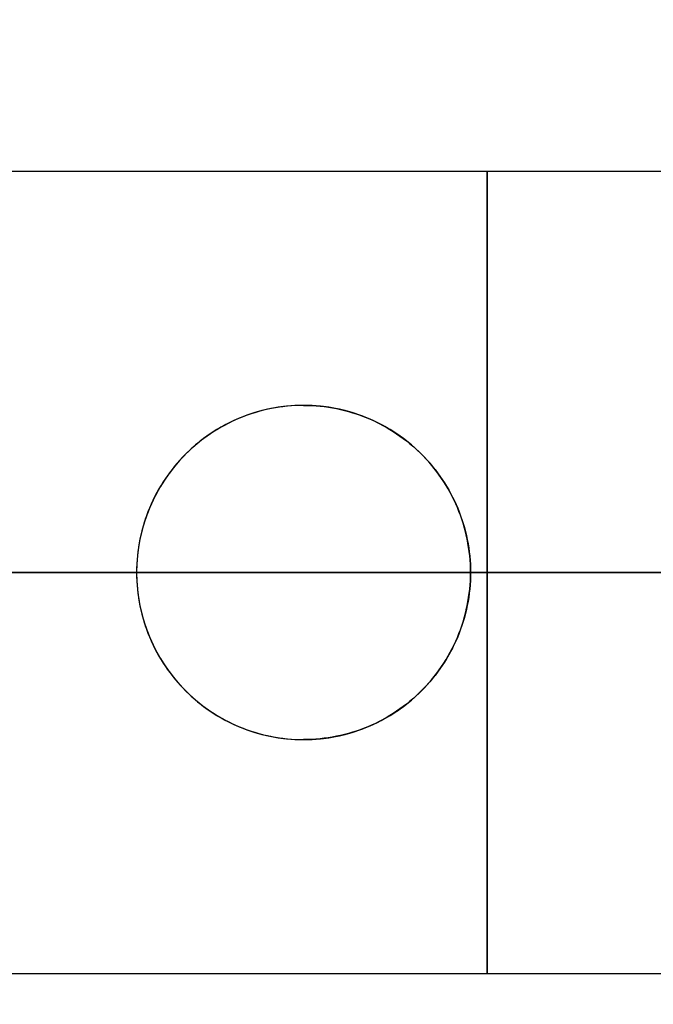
# Model space of a CAD drawing. Header units: millimetres. Extents: x 3072 to 3775, y 654 to 683.
# Tile 228 of 256: x 3729.64 to 3734.39, y 665.1 to 672.46. Entities that reach past the tile are written whole.
import ezdxf

# ---------------------------------------------------------------- set-up
doc = ezdxf.new("R2010")
doc.units = ezdxf.units.MM
doc.layers.add('METAL NEGRO', color=7, linetype='Continuous')

msp = doc.modelspace()

# ---------------------------------------------------------------- linework, layer by layer
at = {"layer": 'METAL NEGRO'}
for p, q in [((3728.7696, 668.329, 20.2511), (3734.7696, 668.329, 20.2511)), ((3728.7696, 668.329, 14.2511), (3730.5196, 668.329, 14.2511)), ((3730.5196, 668.329, 7.885), (3730.5196, 668.329, 14.2511)), ((3733.0196, 668.329, 8.5652), (3733.0196, 668.329, 14.2511)), ((3733.0196, 668.329, 14.2511), (3737.0771, 668.329, 14.2511))]:
    msp.add_line(p, q, dxfattribs=at)
at = {"layer": 'METAL NEGRO', "extrusion": (1, 0, 0)}
for start, end in [(0, 180), (180, 0)]:
    msp.add_arc((668.329, 17.2511, 3733.1446), 3, start, end, dxfattribs=at)
at = {"layer": 'METAL NEGRO'}
for centre, start, end in [((3731.7696, 668.329, 11.2045), 90, 270), ((3731.7696, 668.329, 11.3719), 270, 90)]:
    msp.add_arc(centre, 1.25, start, end, dxfattribs=at)
at = {"layer": 'METAL NEGRO', "extrusion": (0, -1, 0)}
for start, end in [(270, 278.75293), (34.10278, 90), (291.68881, 325.89722)]:
    msp.add_arc((3728.7696, 19.2511, -668.329), 11.5, start, end, dxfattribs=at)
at = {"layer": 'METAL NEGRO'}
for points, weights in [([(3728.7696, 679.829, 19.2511), (3738.2019, 679.829, 19.2511), (3740.0473, 670.579, 19.2511)], [1, 0.746414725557, 0.931934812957]), ([(3738.292, 668.329, 12.8033), (3736.3078, 668.329, 9.873), (3733.0196, 668.329, 8.5652)], [0.861319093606, 0.836758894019, 0.889874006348]), ([(3740.0473, 666.079, 19.2511), (3738.2019, 656.829, 19.2511), (3728.7696, 656.829, 19.2511)], [0.931934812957, 0.746414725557, 1])]:
    msp.add_rational_spline(points, weights, degree=2, dxfattribs=at)
for points in [[(3737.5196, 671.329, 17.2511), (3728.7696, 671.329, 17.2511)], [(3731.7696, 669.579, 8.2199), (3731.7696, 669.579, 14.5239)], [(3731.7696, 667.079, 14.5239), (3731.7696, 667.079, 8.2199)], [(3728.7696, 665.329, 17.2511), (3737.5196, 665.329, 17.2511)]]:
    msp.add_open_spline(points, degree=1, dxfattribs=at)
for points, knots in [([(3731.7696, 669.579, 14.5239), (3731.6859, 669.579, 14.5239), (3731.6039, 669.5707, 14.5201), (3731.4429, 669.5384, 14.5056), (3731.3631, 669.5139, 14.4948), (3731.1368, 669.4193, 14.4554), (3730.9996, 669.3268, 14.4194), (3730.7718, 669.099, 14.3491), (3730.679, 668.9611, 14.3145), (3730.5535, 668.6607, 14.2656), (3730.5197, 668.495, 14.2511), (3730.5195, 668.247, 14.2511), (3730.5279, 668.1632, 14.2546), (3730.5603, 668.0019, 14.2679), (3730.5844, 667.9232, 14.2777), (3730.6799, 667.6947, 14.3149), (3730.7723, 667.5583, 14.3493), (3731.0011, 667.33, 14.4198), (3731.1387, 667.2377, 14.4558), (3731.4387, 667.1127, 14.5079), (3731.6049, 667.079, 14.5239), (3731.7696, 667.079, 14.5239)], [-3.99497, -3.99497, -3.99497, -3.99497, -3.745285, -3.745285, -3.495599, -3.495599, -2.996228, -2.996228, -2.496857, -2.496857, -1.997485, -1.997485, -1.7478, -1.7478, -1.498114, -1.498114, -0.998743, -0.998743, -0.499371, -0.499371, 0, 0, 0, 0]), ([(3731.7696, 669.579, 8.2199), (3731.6092, 669.579, 8.1763), (3731.4478, 669.5476, 8.1327), (3731.1496, 669.4263, 8.0525), (3731.0102, 669.3352, 8.0152), (3730.7776, 669.1068, 7.9533), (3730.6825, 668.9679, 7.9281), (3730.5535, 668.6623, 7.894), (3730.5196, 668.4969, 7.885), (3730.5196, 668.329, 7.885)], [0, 0, 0, 0, 0.502799, 0.502799, 1.005599, 1.005599, 1.508398, 1.508398, 2.011198, 2.011198, 2.011198, 2.011198]), ([(3733.0196, 668.329, 8.5652), (3733.0196, 668.4122, 8.5652), (3733.0111, 668.4967, 8.5628), (3732.978, 668.6593, 8.5536), (3732.9536, 668.7383, 8.5467), (3732.8565, 668.9685, 8.5195), (3732.7626, 669.1058, 8.4933), (3732.5278, 669.3363, 8.428), (3732.3904, 669.4259, 8.39), (3732.0908, 669.5478, 8.3075), (3731.9301, 669.579, 8.2635), (3731.7696, 669.579, 8.2199)], [0, 0, 0, 0, 0.251313, 0.251313, 0.502626, 0.502626, 1.005253, 1.005253, 1.507879, 1.507879, 2.010505, 2.010505, 2.010505, 2.010505]), ([(3731.7696, 669.579, 14.5239), (3731.9367, 669.579, 14.5239), (3732.099, 669.5461, 14.5082), (3732.4034, 669.419, 14.4552), (3732.5385, 669.3278, 14.4197), (3732.768, 669.0984, 14.3489), (3732.8603, 668.9611, 14.3145), (3732.9861, 668.6597, 14.2655), (3733.0196, 668.4936, 14.2511), (3733.0196, 668.2464, 14.2511), (3733.0112, 668.1626, 14.2546), (3732.9786, 668.0011, 14.268), (3732.9547, 667.9231, 14.2777), (3732.8917, 667.7723, 14.3022), (3732.8524, 667.6993, 14.3171), (3732.7623, 667.5651, 14.3492), (3732.7111, 667.5028, 14.3665), (3732.5387, 667.3303, 14.4196), (3732.4022, 667.2385, 14.4555), (3732.0999, 667.1124, 14.508), (3731.9341, 667.079, 14.5239), (3731.7696, 667.079, 14.5239)], [0, 0, 0, 0, 0.499448, 0.499448, 0.998895, 0.998895, 1.498343, 1.498343, 1.99779, 1.99779, 2.247514, 2.247514, 2.497238, 2.497238, 2.746961, 2.746961, 2.996685, 2.996685, 3.496133, 3.496133, 3.99558, 3.99558, 3.99558, 3.99558]), ([(3730.5196, 668.329, 7.885), (3730.5196, 668.245, 7.885), (3730.528, 668.1624, 7.8872), (3730.5608, 667.9999, 7.8959), (3730.5858, 667.9192, 7.9025), (3730.6824, 667.6903, 7.9281), (3730.7776, 667.5512, 7.9533), (3731.0102, 667.3229, 8.0152), (3731.1497, 667.2317, 8.0525), (3731.4476, 667.1105, 8.1326), (3731.6095, 667.079, 8.1764), (3731.7696, 667.079, 8.2199)], [0, 0, 0, 0, 0.251066, 0.251066, 0.502131, 0.502131, 1.004263, 1.004263, 1.506394, 1.506394, 2.008525, 2.008525, 2.008525, 2.008525]), ([(3731.7696, 667.079, 8.2199), (3731.9296, 667.079, 8.2634), (3732.091, 667.1104, 8.3076), (3732.3894, 667.2316, 8.3897), (3732.5277, 667.3218, 8.428), (3732.7615, 667.5509, 8.493), (3732.8574, 667.6915, 8.5198), (3732.9855, 667.9955, 8.5557), (3733.0196, 668.1627, 8.5652), (3733.0196, 668.329, 8.5652)], [0, 0, 0, 0, 0.503256, 0.503256, 1.006512, 1.006512, 1.509768, 1.509768, 2.013024, 2.013024, 2.013024, 2.013024])]:
    msp.add_open_spline(points, degree=3, knots=knots, dxfattribs=at)

doc.saveas('drawing.dxf')
